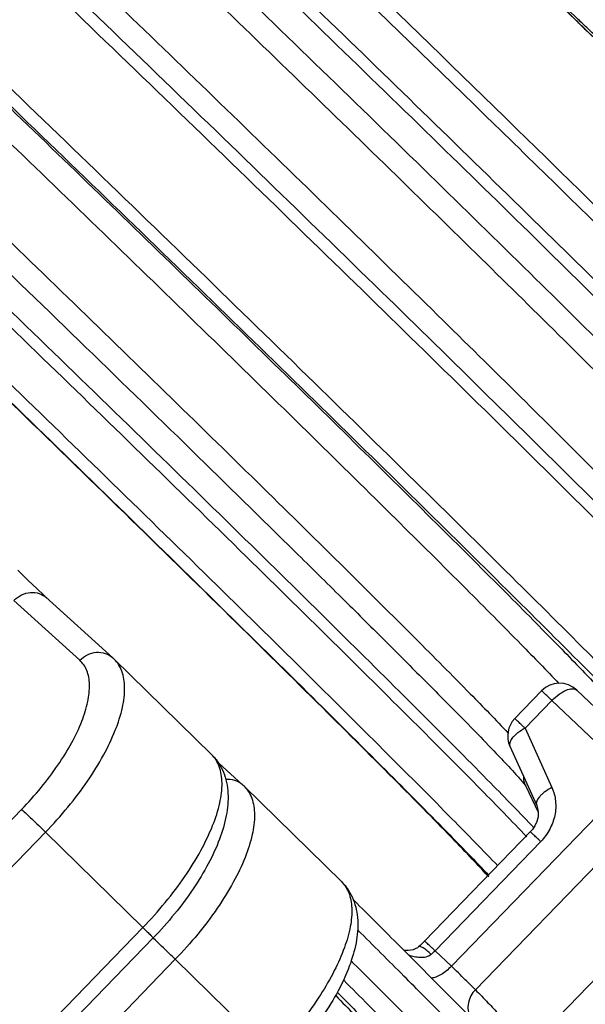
# Model space of a CAD drawing. Header units: millimetres. Extents: x 17 to 597, y 16 to 406.
# Tile 20 of 60: x 91 to 111, y 69 to 103. Entities that reach past the tile are written whole.
import ezdxf

# ---------------------------------------------------------------- set-up
doc = ezdxf.new("R2010")
doc.units = ezdxf.units.MM
doc.header["$LTSCALE"] = 32.67
doc.layers.get('0').update_dxf_attribs({"linetype": 'CONTINUOUS'})
for name, color, linetype in [('02___PRT_ALL_AXES', 7, 'CONTINUOUS'), ('AXES', 7, 'CONTINUOUS'), ('ROUNDS', 7, 'CONTINUOUS')]:
    doc.layers.add(name, color=color, linetype=linetype)

msp = doc.modelspace()

# ---------------------------------------------------------------- linework, layer by layer
at = {"color": 7, "linetype": 'Continuous'}
for p, q in [((94.335928, 80.507796), (97.691165, 77.219292)), ((108.51764, 76.118147), (108.95113, 75.228256)), ((108.596905, 67.088903), (114.874079, 73.578943))]:
    msp.add_line(p, q, dxfattribs=at)
at = {"color": 9, "linetype": 'Continuous'}
msp.add_line((108.461543, 76.20139), (108.51764, 76.118147), dxfattribs=at)
at = {"color": 7, "linetype": 'Continuous'}
for points, knots in [([(117.6441, 79.026831), (117.554693, 79.143578), (117.306952, 79.425657), (116.84121, 79.930631), (116.195631, 80.606801), (115.372837, 81.453688), (114.378328, 82.464221), (112.738618, 84.115224), (110.336372, 86.507706), (107.093025, 89.708512), (103.461048, 93.267086), (99.571845, 97.054576), (95.566192, 100.933736), (91.589181, 104.764035), (88.356129, 107.859836), (85.891495, 110.20785), (84.175871, 111.836242), (82.570711, 113.353426), (81.090568, 114.745665), (79.74885, 116.000386), (78.557638, 117.106323), (77.662963, 117.92923), (77.029888, 118.505542), (76.620539, 118.875151), (76.255541, 119.201375), (75.93548, 119.483707), (75.660613, 119.721902), (75.430573, 119.916352), (75.242965, 120.068757), (75.109052, 120.170704), (75.010952, 120.236233), (74.915575, 120.289869), (74.780645, 120.331629), (74.589377, 120.319481), (74.466172, 120.247496), (74.411704, 120.191181)], [0, 0, 0, 0, 0.007357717, 0.018762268, 0.034382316, 0.054128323, 0.077844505, 0.105323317, 0.170556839, 0.247484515, 0.333326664, 0.42497646, 0.519114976, 0.61233257, 0.701253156, 0.743086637, 0.782657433, 0.819607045, 0.85360115, 0.884331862, 0.911522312, 0.934931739, 0.94515381, 0.954358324, 0.962527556, 0.9696481, 0.975712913, 0.98072623, 0.984718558, 0.987807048, 0.989142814, 0.990618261, 0.993275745, 0.996079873, 1, 1, 1, 1]), ([(117.336884, 89.779234), (115.931353, 91.191729), (112.759944, 94.339307), (105.660631, 101.301682), (99.945774, 106.829799), (95.99339, 110.619107)], [0, 0, 0, 0, 0.200395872, 0.449351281, 1, 1, 1, 1]), ([(108.436945, 76.475025), (108.436964, 76.430221), (108.446778, 76.30754), (108.483539, 76.188151), (108.51764, 76.118147)], [0, 0, 0, 0, 0.365233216, 1, 1, 1, 1])]:
    msp.add_open_spline(points, degree=3, knots=knots, dxfattribs=at)
at = {"color": 9, "linetype": 'Continuous'}
for points, knots in [([(117.610756, 78.468292), (117.57549, 78.514343), (117.487245, 78.620991), (117.246359, 78.895852), (116.823867, 79.351789), (116.17576, 80.031609), (115.345805, 80.885567), (114.341679, 81.906061), (112.684812, 83.5744), (110.256673, 85.992851), (106.977552, 89.229151), (103.304456, 92.828244), (99.3699, 96.660159), (95.315821, 100.586509), (91.28854, 104.465562), (88.013002, 107.602381), (85.514448, 109.98303), (83.773863, 111.635376), (82.144329, 113.17589), (80.640593, 114.59065), (79.276275, 115.866885), (78.063729, 116.993068), (77.152226, 117.831902), (76.506652, 118.420031), (76.088854, 118.79762), (75.716239, 119.131054), (75.38965, 119.419597), (75.109877, 119.662607), (74.87748, 119.859643), (74.693338, 120.010234), (74.56884, 120.105829), (74.493775, 120.157897), (74.45513, 120.180545), (74.431257, 120.19256), (74.414825, 120.194411), (74.411703, 120.191182)], [0, 0, 0, 0, 0.00289633, 0.006908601, 0.018249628, 0.033929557, 0.053809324, 0.077710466, 0.105417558, 0.171216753, 0.248834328, 0.33547003, 0.427997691, 0.523078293, 0.617280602, 0.70720511, 0.749539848, 0.789606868, 0.827043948, 0.861512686, 0.89270158, 0.92032888, 0.944145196, 0.954555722, 0.963935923, 0.972264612, 0.979523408, 0.985696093, 0.990769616, 0.994733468, 0.997581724, 0.998587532, 0.999316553, 0.999775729, 1, 1, 1, 1]), ([(115.219452, 75.995895), (115.184185, 76.041946), (115.09594, 76.148595), (114.855054, 76.423456), (114.432562, 76.879393), (113.784456, 77.559213), (112.9545, 78.41317), (111.950375, 79.433665), (110.293507, 81.102003), (107.865368, 83.520455), (104.586247, 86.756755), (100.913152, 90.355848), (96.978595, 94.187762), (92.924516, 98.114112), (88.897235, 101.993165), (85.621698, 105.129984), (83.123144, 107.510634), (81.382558, 109.162979), (79.753024, 110.703494), (78.249288, 112.118254), (76.88497, 113.394488), (75.672424, 114.520671), (74.760922, 115.359505), (74.115347, 115.947635), (73.69755, 116.325224), (73.324935, 116.658657), (72.998345, 116.9472), (72.718572, 117.190211), (72.486175, 117.387247), (72.302033, 117.537838), (72.177535, 117.633432), (72.102471, 117.685501), (72.063825, 117.708149), (72.039953, 117.720163), (72.02352, 117.722015), (72.020399, 117.718786)], [0, 0, 0, 0, 0.00289633, 0.006908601, 0.018249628, 0.033929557, 0.053809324, 0.077710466, 0.105417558, 0.171216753, 0.248834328, 0.33547003, 0.427997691, 0.523078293, 0.617280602, 0.70720511, 0.749539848, 0.789606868, 0.827043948, 0.861512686, 0.89270158, 0.92032888, 0.944145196, 0.954555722, 0.963935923, 0.972264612, 0.979523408, 0.985696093, 0.990769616, 0.994733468, 0.997581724, 0.998587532, 0.999316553, 0.999775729, 1, 1, 1, 1]), ([(114.612492, 75.983942), (114.532716, 76.088113), (114.304706, 76.347582), (113.871758, 76.818308), (113.263335, 77.456639), (112.486122, 78.258028), (111.545734, 79.214992), (109.993279, 80.780316), (107.714618, 83.052506), (104.630462, 86.099705), (101.162904, 89.501006), (97.429978, 93.140533), (93.558718, 96.894269), (89.680941, 100.634375), (85.928722, 104.233514), (82.429868, 107.569161), (79.725192, 110.129051), (77.775873, 111.960134), (76.507061, 113.144924), (75.382114, 114.187689), (74.410631, 115.079528), (73.601086, 115.813098), (72.960255, 116.381931), (72.533227, 116.749632), (72.27833, 116.955875), (72.180572, 117.029996), (72.138674, 117.058914)], [0, 0, 0, 0, 0.006660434, 0.01751355, 0.032474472, 0.05141827, 0.074184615, 0.100580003, 0.163329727, 0.23753298, 0.320664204, 0.409893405, 0.502182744, 0.594390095, 0.683376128, 0.766111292, 0.839779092, 0.872414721, 0.9018723, 0.927900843, 0.950278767, 0.968815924, 0.983355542, 0.993776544, 0.997415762, 1, 1, 1, 1]), ([(75.298922, 114.014466), (75.402568, 113.93497), (75.654739, 113.724431), (76.100873, 113.335909), (76.687683, 112.810237), (77.410621, 112.152098), (78.26354, 111.366447), (79.641908, 110.085801), (81.628031, 108.221164), (84.278756, 105.710394), (87.225015, 102.900037), (90.37098, 99.881419), (93.614311, 96.752619), (96.849554, 93.615351), (99.971534, 90.571621), (102.87881, 87.720446), (105.476904, 85.154567), (107.40706, 83.231383), (108.733257, 81.896179), (109.547161, 81.069679), (110.229304, 80.368827), (110.774523, 79.799599), (111.177993, 79.366386), (111.397015, 79.121182), (111.480029, 79.020148)], [0, 0, 0, 0, 0.007783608, 0.019565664, 0.035255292, 0.054726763, 0.077822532, 0.10435511, 0.166841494, 0.240156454, 0.321917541, 0.409467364, 0.499960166, 0.590454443, 0.678008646, 0.759776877, 0.833101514, 0.895599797, 0.922139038, 0.945241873, 0.964720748, 0.980418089, 0.992207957, 1, 1, 1, 1]), ([(117.047788, 89.474637), (115.62603, 90.901313), (112.437178, 94.06407), (105.335666, 101.026302), (99.635154, 106.54043), (95.698642, 110.315065)], [0, 0, 0, 0, 0.202527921, 0.451605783, 1, 1, 1, 1]), ([(119.137747, 85.319443), (118.619742, 85.862667), (117.370696, 87.1404), (115.204361, 89.317765), (112.501948, 92.001375), (108.127812, 96.308721), (102.155864, 102.129381), (97.224602, 106.886278), (94.709077, 109.298348)], [0, 0, 0, 0, 0.065781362, 0.156582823, 0.269174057, 0.399544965, 0.694576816, 1, 1, 1, 1]), ([(118.818828, 85.050775), (118.324062, 85.573123), (117.112448, 86.815823), (114.990718, 88.95166), (112.310799, 91.614983), (109.171921, 94.707564), (105.689555, 98.114715), (100.745448, 102.923061), (96.96506, 106.569648), (94.430085, 109.000153)], [0, 0, 0, 0, 0.063142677, 0.152310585, 0.264216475, 0.39472933, 0.539029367, 0.691786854, 1, 1, 1, 1]), ([(93.906399, 108.141038), (96.442425, 105.711224), (100.217127, 102.070127), (105.130362, 97.287855), (108.532096, 93.954321), (111.514019, 91.00819), (113.670452, 88.854837), (115.084943, 87.42198), (115.887233, 86.598901), (116.501222, 85.956172), (116.843992, 85.586118), (116.980849, 85.430917)], [0, 0, 0, 0, 0.325421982, 0.485936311, 0.635279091, 0.766718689, 0.874331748, 0.917640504, 0.9532725, 0.980827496, 1, 1, 1, 1]), ([(93.757601, 107.152443), (96.016893, 104.986565), (99.386783, 101.736222), (103.794165, 97.450042), (106.898457, 94.412822), (109.694339, 91.658066), (112.077666, 89.289254), (113.959027, 87.394839), (115.030873, 86.294919), (115.466839, 85.83391)], [0, 0, 0, 0, 0.308575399, 0.461610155, 0.60614171, 0.736763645, 0.848590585, 0.937441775, 1, 1, 1, 1]), ([(91.909832, 105.536105), (94.227348, 103.315031), (97.683592, 99.981693), (102.200183, 95.588808), (105.371605, 92.485025), (108.211364, 89.685448), (110.608224, 87.300988), (112.467172, 85.425164), (113.511604, 84.349696), (113.926295, 83.906438)], [0, 0, 0, 0, 0.312000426, 0.466709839, 0.612392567, 0.743309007, 0.85430216, 0.941001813, 1, 1, 1, 1]), ([(87.764574, 101.17153), (90.054405, 98.976824), (93.470167, 95.682548), (97.936382, 91.339119), (101.078753, 88.264356), (103.90155, 85.482449), (106.296742, 83.100895), (108.17183, 81.211012), (109.233124, 80.120194), (109.659995, 79.666612)], [0, 0, 0, 0, 0.310030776, 0.463855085, 0.608961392, 0.739769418, 0.851249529, 0.939117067, 1, 1, 1, 1]), ([(85.147124, 99.185555), (86.466275, 97.921771), (89.127472, 95.36293), (93.081301, 91.536616), (96.907064, 87.810052), (99.925022, 84.849159), (102.132495, 82.668161), (103.585624, 81.224643), (104.875422, 79.934906), (105.985769, 78.815056), (106.903095, 77.879309), (107.615676, 77.139169), (108.076328, 76.648034), (108.333881, 76.357781), (108.425846, 76.248004), (108.461543, 76.20139)], [0, 0, 0, 0, 0.167380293, 0.338257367, 0.504122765, 0.656717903, 0.725628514, 0.788445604, 0.84438521, 0.892749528, 0.932935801, 0.964444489, 0.986886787, 0.994620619, 1, 1, 1, 1]), ([(86.149494, 99.332154), (88.420873, 97.154784), (91.808548, 93.887307), (96.238251, 89.579263), (99.355876, 86.528775), (102.160136, 83.765396), (104.545472, 81.394082), (106.421374, 79.504298), (107.486977, 78.409955), (107.918273, 77.952891)], [0, 0, 0, 0, 0.30935475, 0.462751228, 0.607523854, 0.738198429, 0.849834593, 0.938213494, 1, 1, 1, 1]), ([(108.812775, 74.67652), (108.319832, 75.197296), (107.110845, 76.437616), (104.991755, 78.571122), (102.31198, 81.234505), (99.171065, 84.329247), (95.684903, 87.740219), (90.733853, 92.555411), (86.947813, 96.207475), (84.408922, 98.641729)], [0, 0, 0, 0, 0.06289227, 0.151902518, 0.263739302, 0.394261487, 0.538634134, 0.691508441, 1, 1, 1, 1]), ([(108.5561, 74.378961), (108.038095, 74.922185), (106.789049, 76.199917), (104.622714, 78.377283), (101.920301, 81.060893), (97.546165, 85.368239), (91.574217, 91.188898), (86.642955, 95.945795), (84.12743, 98.357865)], [0, 0, 0, 0, 0.065781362, 0.156582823, 0.269174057, 0.399544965, 0.694576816, 1, 1, 1, 1]), ([(83.144293, 97.334984), (85.65656, 94.926026), (90.581867, 90.174887), (96.547176, 84.360783), (100.917779, 80.057071), (103.619841, 77.373963), (105.787802, 75.195203), (107.03863, 73.915888), (107.557924, 73.371559)], [0, 0, 0, 0, 0.305220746, 0.600107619, 0.730468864, 0.843109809, 0.934028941, 1, 1, 1, 1]), ([(82.840156, 97.021874), (85.398561, 94.569039), (89.212443, 90.890014), (94.19654, 86.042023), (97.697682, 82.615607), (100.840955, 79.517342), (103.507417, 76.865602), (105.595255, 74.76093), (106.777242, 73.545827), (107.252958, 73.040308)], [0, 0, 0, 0, 0.310691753, 0.464521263, 0.609502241, 0.740121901, 0.851414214, 0.939149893, 1, 1, 1, 1])]:
    msp.add_open_spline(points, degree=3, knots=knots, dxfattribs=at)
at = {"layer": '02___PRT_ALL_AXES', "color": 7, "linetype": 'Continuous'}
msp.add_open_spline([(107.245683, 72.992837), (107.087187, 73.169276), (106.70046, 73.583597), (105.670183, 74.656946), (103.923598, 76.426894), (101.337477, 79.008736), (98.187407, 82.119629), (94.6098, 85.625301), (89.449688, 90.648035), (85.486515, 94.471719), (82.823005, 97.024686)], degree=3, knots=[0, 0, 0, 0, 0.020764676, 0.049614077, 0.130257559, 0.238459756, 0.36955005, 0.517862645, 0.676989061, 1, 1, 1, 1], dxfattribs=at)
at = {"layer": 'AXES', "color": 7, "linetype": 'Continuous'}
msp.add_line((98.809577, 76.123124), (102.164814, 72.834621), dxfattribs=at)
at = {"layer": 'ROUNDS', "color": 9, "linetype": 'Continuous'}
for p, q in [((110.898173, 101.912253), (110.572212, 102.230392)), ((93.149866, 80.465151), (90.875368, 82.527934)), ((109.424277, 79.079638), (108.497771, 78.121712)), ((112.232528, 76.401177), (109.424277, 79.079638)), ((108.497771, 78.121712), (109.421288, 76.080019)), ((105.955354, 69.911137), (112.232528, 76.401177)), ((106.782745, 69.102225), (113.059919, 75.592266)), ((71.117417, 54.615779), (91.144593, 75.322099)), ((71.940237, 53.828619), (91.967413, 74.534938)), ((95.32265, 71.246435), (91.967413, 74.534938)), ((109.036833, 74.213441), (105.393734, 70.4468)), ((75.295474, 50.540115), (95.32265, 71.246435)), ((105.955354, 69.911137), (105.393734, 70.4468)), ((96.441063, 70.150267), (76.413887, 49.443947)), ((96.441063, 70.150267), (99.7963, 66.861763))]:
    msp.add_line(p, q, dxfattribs=at)
at = {"layer": 'ROUNDS', "color": 7, "linetype": 'Continuous'}
for p, q in [((91.37219, 83.221541), (91.011244, 83.569209)), ((91.675901, 82.93173), (91.37219, 83.221541)), ((91.90377, 82.717063), (91.675901, 82.93173)), ((109.065041, 79.411346), (108.138535, 78.453421)), ((113.085018, 76.757319), (110.276767, 79.435779)), ((107.973137, 77.501088), (108.896644, 75.459418)), ((97.936698, 76.916519), (98.760462, 76.169433)), ((108.677597, 74.54515), (105.034498, 70.778509)), ((75.650025, 50.181302), (95.677201, 70.887621)), ((104.826014, 70.580815), (104.825758, 70.580595))]:
    msp.add_line(p, q, dxfattribs=at)
for points in [[(94.286812, 80.554104), (91.983621, 82.643085), (91.90377, 82.717063)], [(108.896638, 75.459432), (108.929966, 75.365912), (108.952177, 75.221441), (108.943839, 75.066742), (108.904732, 74.910222), (108.837514, 74.760491), (108.747015, 74.624602), (108.677598, 74.545151)], [(105.034498, 70.778509), (104.986851, 70.730226), (104.878401, 70.627271), (104.825758, 70.580595)], [(104.826014, 70.580815), (104.784872, 70.549196), (104.714023, 70.509612), (104.63898, 70.482008), (104.557953, 70.46414), (104.468616, 70.455715), (104.371739, 70.457817), (104.318186, 70.464747)]]:
    msp.add_lwpolyline(points, dxfattribs=at)
for centre, radius, start, end in [((93.115736, 79.26283), 1.743218, 45.575769, 47.7946187), ((109.683206, 78.813456), 0.86, 46.3547262, 135.9544514), ((108.756699, 77.855531), 0.86, 135.954806, 204.342555), ((97.589385, 74.878159), 1.743218, 45.575769, 47.7946187), ((-422.22649, -455.209618), 744.032027, 44.967180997, 45.14028689)]:
    msp.add_arc(centre, radius, start, end, dxfattribs=at)
at = {"layer": 'ROUNDS', "color": 9, "linetype": 'Continuous'}
for centre, radius, start, end in [((87.630146, 62.210906), 11.830657, 47.05105, 47.171332), ((103.810987, 71.975883), 2.200723, 311.2584872, 315.9879885)]:
    msp.add_arc(centre, radius, start, end, dxfattribs=at)
at = {"layer": 'ROUNDS', "color": 7, "linetype": 'Continuous'}
for points, knots in [([(112.597681, 100.250579), (111.549905, 101.276451), (107.21626, 105.507494), (102.862531, 109.717966), (99.551632, 112.897267)], [0, 0, 0, 0, 0.242112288, 1, 1, 1, 1]), ([(97.691165, 77.219292), (97.779767, 77.132452), (97.938416, 76.939408), (98.168025, 76.498131), (98.290909, 75.868446), (98.217242, 75.079084), (97.973784, 74.261008), (97.58245, 73.415544), (97.058658, 72.55413), (96.419765, 71.698721), (95.934548, 71.153695), (95.677201, 70.887621)], [0, 0, 0, 0, 0.051470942, 0.102735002, 0.205123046, 0.31215912, 0.428897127, 0.557614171, 0.697676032, 0.846425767, 1, 1, 1, 1]), ([(102.164814, 72.834621), (102.253416, 72.747781), (102.412066, 72.554737), (102.641675, 72.113459), (102.764558, 71.483774), (102.690892, 70.694412), (102.447433, 69.876336), (102.056099, 69.030872), (101.532308, 68.169458), (100.893415, 67.31405), (100.408198, 66.769024), (100.15085, 66.50295)], [0, 0, 0, 0, 0.051470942, 0.102735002, 0.205123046, 0.31215912, 0.428897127, 0.557614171, 0.697676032, 0.846425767, 1, 1, 1, 1]), ([(104.184871, 70.599032), (105.042121, 69.740582), (106.502824, 68.269179), (107.949707, 66.783959), (108.540841, 66.159112)], [0, 0, 0, 0, 0.585134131, 1, 1, 1, 1])]:
    msp.add_open_spline(points, degree=3, knots=knots, dxfattribs=at)
at = {"layer": 'ROUNDS', "color": 9, "linetype": 'Continuous'}
for points, knots in [([(110.572212, 102.230392), (110.455937, 102.343847), (109.987465, 102.800828), (109.518742, 103.25755), (109.166234, 103.600758)], [0, 0, 0, 0, 0.248234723, 1, 1, 1, 1]), ([(110.863924, 102.068071), (110.782945, 102.141506), (110.589636, 102.323374), (110.137599, 102.753302), (109.767888, 103.111178), (109.510983, 103.361166)], [0, 0, 0, 0, 0.175230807, 0.425406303, 1, 1, 1, 1]), ([(90.875368, 82.527934), (90.951056, 82.606189), (91.129047, 82.73602), (91.441757, 82.823292), (91.756571, 82.788994), (91.938028, 82.684171), (92.012092, 82.617084)], [0, 0, 0, 0, 0.260727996, 0.515094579, 0.760678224, 1, 1, 1, 1]), ([(91.967413, 74.534938), (92.236683, 74.81334), (92.744715, 75.382045), (93.415492, 76.270117), (93.965711, 77.1551), (94.37584, 78.004579), (94.63144, 78.789536), (94.724665, 79.484523), (94.653838, 79.996776), (94.498608, 80.320367), (94.393822, 80.451042), (94.335927, 80.507795)], [0, 0, 0, 0, 0.16913473, 0.332578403, 0.48543224, 0.623467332, 0.743573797, 0.844425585, 0.927637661, 0.964596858, 1, 1, 1, 1]), ([(93.149866, 80.465151), (93.225572, 80.543425), (93.403612, 80.673282), (93.716411, 80.760533), (94.031293, 80.72615), (94.212757, 80.621235), (94.28681, 80.554102)], [0, 0, 0, 0, 0.260730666, 0.515097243, 0.760678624, 1, 1, 1, 1]), ([(91.144593, 75.322099), (91.377747, 75.56316), (91.817305, 76.055604), (92.396625, 76.824643), (92.870147, 77.590384), (93.220732, 78.324265), (93.435812, 79.000791), (93.508695, 79.597911), (93.438343, 80.035878), (93.296125, 80.309115), (93.201703, 80.418139), (93.149866, 80.465151)], [0, 0, 0, 0, 0.169882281, 0.333933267, 0.487143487, 0.625196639, 0.744960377, 0.845182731, 0.92774634, 0.964550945, 1, 1, 1, 1]), ([(109.424277, 79.079638), (109.499869, 79.157794), (109.618915, 79.263438), (109.791922, 79.376155), (109.975913, 79.471698), (110.190189, 79.518312), (110.276766, 79.435779)], [0, 0, 0, 0, 0.335787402, 0.490511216, 0.630607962, 1, 1, 1, 1]), ([(109.424277, 79.079638), (109.398972, 79.103773), (109.350544, 79.149851), (109.281563, 79.21511), (109.220503, 79.272449), (109.168548, 79.320822), (109.126829, 79.359029), (109.098549, 79.384621), (109.081839, 79.398842), (109.073341, 79.406294), (109.068771, 79.409021), (109.065626, 79.411883), (109.065049, 79.411354)], [0, 0, 0, 0, 0.214447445, 0.409936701, 0.582280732, 0.728223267, 0.844929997, 0.930063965, 0.960252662, 0.981982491, 0.9951983, 1, 1, 1, 1]), ([(108.497771, 78.121712), (108.411891, 78.076385), (108.291708, 78.002397), (108.151469, 77.885993), (108.024165, 77.758011), (107.930356, 77.595367), (107.973215, 77.500945)], [0, 0, 0, 0, 0.341898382, 0.49630032, 0.63491246, 1, 1, 1, 1]), ([(108.497771, 78.121712), (108.472456, 78.145857), (108.424012, 78.19195), (108.355009, 78.257229), (108.293935, 78.314581), (108.241971, 78.362961), (108.20026, 78.401162), (108.171978, 78.42675), (108.155293, 78.440953), (108.146785, 78.448404), (108.142267, 78.4511), (108.139095, 78.453965), (108.138538, 78.453425)], [0, 0, 0, 0, 0.214524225, 0.410073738, 0.582458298, 0.728418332, 0.845116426, 0.930214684, 0.960374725, 0.982069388, 0.995243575, 1, 1, 1, 1]), ([(95.32265, 71.246435), (95.59192, 71.524836), (96.099952, 72.093542), (96.770729, 72.981613), (97.320948, 73.866596), (97.731077, 74.716075), (97.986677, 75.501032), (98.079902, 76.196019), (98.009075, 76.708272), (97.853845, 77.031863), (97.749059, 77.162538), (97.691164, 77.219291)], [0, 0, 0, 0, 0.16913473, 0.332578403, 0.48543224, 0.623467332, 0.743573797, 0.844425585, 0.927637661, 0.964596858, 1, 1, 1, 1]), ([(98.809576, 76.123123), (98.867472, 76.06637), (98.972258, 75.935695), (99.127487, 75.612105), (99.198315, 75.099851), (99.10509, 74.404864), (98.849489, 73.619907), (98.43936, 72.770428), (97.889141, 71.885445), (97.218364, 70.997374), (96.710333, 70.428668), (96.441063, 70.150267)], [0, 0, 0, 0, 0.035403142, 0.072362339, 0.155574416, 0.256426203, 0.376532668, 0.51456776, 0.667421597, 0.83086527, 1, 1, 1, 1]), ([(98.760459, 76.16943), (98.683556, 76.239148), (98.49384, 76.346918), (98.277335, 76.365203), (98.171252, 76.353739)], [0, 0, 0, 0, 0.493113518, 1, 1, 1, 1]), ([(109.421288, 76.080019), (109.335437, 76.03471), (109.215291, 75.96075), (109.075081, 75.844401), (108.94777, 75.716437), (108.853906, 75.553915), (108.896649, 75.459437)], [0, 0, 0, 0, 0.341842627, 0.496228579, 0.634836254, 1, 1, 1, 1]), ([(109.421288, 76.080019), (109.487625, 75.933346), (109.572511, 75.610634), (109.542933, 75.106413), (109.364574, 74.620698), (109.157747, 74.338463), (109.036833, 74.213441)], [0, 0, 0, 0, 0.239691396, 0.486730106, 0.741027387, 1, 1, 1, 1]), ([(91.144593, 75.322099), (91.263332, 75.214412), (91.537583, 74.95189), (91.810809, 74.688428), (91.967413, 74.534938)], [0, 0, 0, 0, 0.422306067, 1, 1, 1, 1]), ([(109.036833, 74.213441), (109.011511, 74.237593), (108.963052, 74.283701), (108.89403, 74.348998), (108.832943, 74.406362), (108.780972, 74.454747), (108.739267, 74.492943), (108.710983, 74.518528), (108.69432, 74.532715), (108.685804, 74.540163), (108.681333, 74.542834), (108.678136, 74.5457), (108.677598, 74.545151)], [0, 0, 0, 0, 0.214591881, 0.41019668, 0.582617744, 0.728592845, 0.845283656, 0.930349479, 0.960484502, 0.982147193, 0.995283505, 1, 1, 1, 1]), ([(102.164813, 72.834619), (102.27575, 72.725873), (102.458682, 72.433388), (102.549647, 71.886092), (102.485587, 71.241896), (102.273629, 70.51428), (101.921238, 69.722934), (101.439069, 68.892191), (100.842525, 68.049003), (100.387115, 67.503866), (100.144388, 67.234552)], [0, 0, 0, 0, 0.073299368, 0.15704881, 0.257444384, 0.376430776, 0.513198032, 0.665233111, 0.828931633, 1, 1, 1, 1]), ([(95.32265, 71.246435), (95.348348, 71.221248), (95.397458, 71.172999), (95.467062, 71.104219), (95.528355, 71.043224), (95.580037, 70.991297), (95.616612, 70.954094), (95.640183, 70.929633), (95.653692, 70.915475), (95.663719, 70.904456), (95.671747, 70.89591), (95.674648, 70.891391), (95.677753, 70.888191), (95.677202, 70.887621)], [0, 0, 0, 0, 0.213891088, 0.409232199, 0.581682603, 0.727862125, 0.844827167, 0.891558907, 0.930147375, 0.960380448, 0.982112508, 0.995285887, 1, 1, 1, 1]), ([(109.637012, 63.989354), (109.640701, 63.99317), (109.637484, 64.012694), (109.622041, 64.040507), (109.593072, 64.085764), (109.527319, 64.173351), (109.407293, 64.318463), (109.218921, 64.532789), (108.972942, 64.803098), (108.670007, 65.12829), (108.310699, 65.507691), (107.895869, 65.940327), (107.42648, 66.425168), (106.696084, 67.173761), (105.655575, 68.229731), (104.260381, 69.632994), (103.264289, 70.62785), (102.735681, 71.15439)], [0, 0, 0, 0, 0.001598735, 0.004910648, 0.010181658, 0.017458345, 0.038069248, 0.066757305, 0.103471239, 0.148133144, 0.200640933, 0.26087198, 0.328685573, 0.403920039, 0.575923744, 0.77525037, 1, 1, 1, 1]), ([(96.441063, 70.150267), (96.374743, 70.215267), (96.126339, 70.457038), (95.876686, 70.69758), (95.690922, 70.870486)], [0, 0, 0, 0, 0.267889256, 1, 1, 1, 1]), ([(105.393734, 70.4468), (105.368409, 70.470954), (105.319947, 70.517065), (105.250921, 70.582366), (105.189831, 70.639732), (105.137858, 70.688119), (105.096154, 70.726313), (105.067871, 70.751898), (105.051213, 70.766081), (105.042694, 70.773529), (105.038234, 70.776193), (105.035031, 70.779061), (105.034497, 70.778509)], [0, 0, 0, 0, 0.214607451, 0.410224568, 0.582653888, 0.728632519, 0.845321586, 0.93038012, 0.960509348, 0.982164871, 0.99529269, 1, 1, 1, 1]), ([(105.262269, 70.321506), (105.211134, 70.276713), (105.082962, 70.215262), (104.876841, 70.201569), (104.674784, 70.232811), (104.545386, 70.273614), (104.482529, 70.297517)], [0, 0, 0, 0, 0.250480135, 0.501681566, 0.75221454, 1, 1, 1, 1]), ([(105.262269, 70.321506), (105.213836, 70.367121), (105.124254, 70.446036), (105.012257, 70.5288), (104.933501, 70.571104), (104.883332, 70.590966), (104.841091, 70.593639), (104.826013, 70.580815)], [0, 0, 0, 0, 0.380661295, 0.681821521, 0.796829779, 0.886751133, 1, 1, 1, 1]), ([(102.505791, 70.093351), (103.004848, 69.595526), (103.944615, 68.655523), (105.260081, 67.330271), (106.240065, 66.333872), (106.927299, 65.628019), (107.368582, 65.171141), (107.758365, 64.763564), (108.095798, 64.406199), (108.380135, 64.099911), (108.610864, 63.8453), (108.78743, 63.64334), (108.899771, 63.506548), (108.961217, 63.42384), (108.988145, 63.381104), (109.002566, 63.354584), (109.005206, 63.336119), (109.001674, 63.332466)], [0, 0, 0, 0, 0.225287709, 0.424812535, 0.596784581, 0.671947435, 0.739666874, 0.799791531, 0.852189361, 0.896746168, 0.933366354, 0.961978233, 0.98253626, 0.989796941, 0.995060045, 0.998376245, 1, 1, 1, 1]), ([(105.955354, 69.911137), (105.849394, 69.801584), (105.680431, 69.660125), (105.439639, 69.538543), (105.325013, 69.508492), (105.272889, 69.505106)], [0, 0, 0, 0, 0.566591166, 0.805822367, 1, 1, 1, 1]), ([(106.782745, 69.102225), (106.669484, 69.219205), (106.393467, 69.488735), (106.116643, 69.757302), (105.955354, 69.911137)], [0, 0, 0, 0, 0.422139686, 1, 1, 1, 1]), ([(102.24661, 69.426375), (102.531955, 69.14117), (103.08275, 68.589667), (103.877353, 67.790701), (104.609689, 67.050759), (105.27747, 66.372161), (105.878619, 65.757036), (106.411266, 65.207312), (106.873777, 64.724728), (107.264723, 64.310796), (107.544408, 64.008624), (107.731065, 63.801799), (107.843953, 63.674058), (107.938212, 63.564258), (108.013843, 63.47273), (108.070771, 63.398951), (108.106028, 63.349301), (108.1242, 63.316934), (108.132582, 63.300182), (108.136808, 63.275192), (108.111702, 63.2785), (108.094701, 63.286315), (108.061775, 63.303363), (108.011011, 63.336916), (107.935417, 63.391312), (107.841462, 63.46381), (107.772949, 63.518756), (107.735542, 63.549172)], [0, 0, 0, 0, 0.134420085, 0.259697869, 0.37544095, 0.481288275, 0.576910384, 0.662009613, 0.736322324, 0.79962046, 0.851711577, 0.87350473, 0.892442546, 0.908512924, 0.921707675, 0.932026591, 0.939480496, 0.942146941, 0.944125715, 0.946239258, 0.948348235, 0.950324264, 0.952987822, 0.960435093, 0.970747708, 0.983936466, 1, 1, 1, 1]), ([(102.032488, 69.008634), (102.400087, 68.63575), (103.055458, 67.967681), (103.910138, 67.080938), (104.465569, 66.489759), (104.779427, 66.137758), (104.892946, 66.00335), (104.937717, 65.945962)], [0, 0, 0, 0, 0.372030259, 0.664915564, 0.875060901, 0.948284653, 1, 1, 1, 1]), ([(106.782745, 69.102225), (106.72183, 69.039245), (106.617883, 68.89655), (106.529795, 68.650457), (106.517935, 68.394856), (106.563331, 68.231747), (106.598078, 68.157667)], [0, 0, 0, 0, 0.257960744, 0.511738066, 0.759098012, 1, 1, 1, 1]), ([(106.782745, 69.102225), (106.928114, 68.952082), (107.199723, 68.670355), (107.576747, 68.274708), (107.895053, 67.935469), (108.153765, 67.653638), (108.331005, 67.454157), (108.441874, 67.323508), (108.503022, 67.247989), (108.548893, 67.188183), (108.579969, 67.141206), (108.596316, 67.11294), (108.600627, 67.092752), (108.596905, 67.088903)], [0, 0, 0, 0, 0.230681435, 0.431955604, 0.603255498, 0.744145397, 0.854263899, 0.897706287, 0.933379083, 0.961288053, 0.981472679, 0.994089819, 1, 1, 1, 1]), ([(101.968385, 68.899859), (102.192853, 68.671607), (102.61165, 68.244181), (103.113965, 67.726373), (103.469437, 67.356008), (103.701152, 67.112576), (103.908869, 66.892161), (104.092342, 66.695025), (104.251371, 66.521411), (104.385758, 66.37154), (104.495447, 66.245599), (104.580185, 66.143788), (104.634878, 66.073504), (104.665253, 66.029155), (104.679878, 66.005264), (104.687522, 65.987896), (104.691798, 65.974506), (104.684164, 65.965531), (104.67718, 65.967479), (104.673551, 65.968387)], [0, 0, 0, 0, 0.23886462, 0.446491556, 0.538278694, 0.621898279, 0.697255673, 0.764260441, 0.822837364, 0.872922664, 0.914462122, 0.947424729, 0.971799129, 0.980779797, 0.987646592, 0.992451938, 0.995366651, 0.997208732, 1, 1, 1, 1])]:
    msp.add_open_spline(points, degree=3, knots=knots, dxfattribs=at)

doc.saveas('drawing.dxf')
